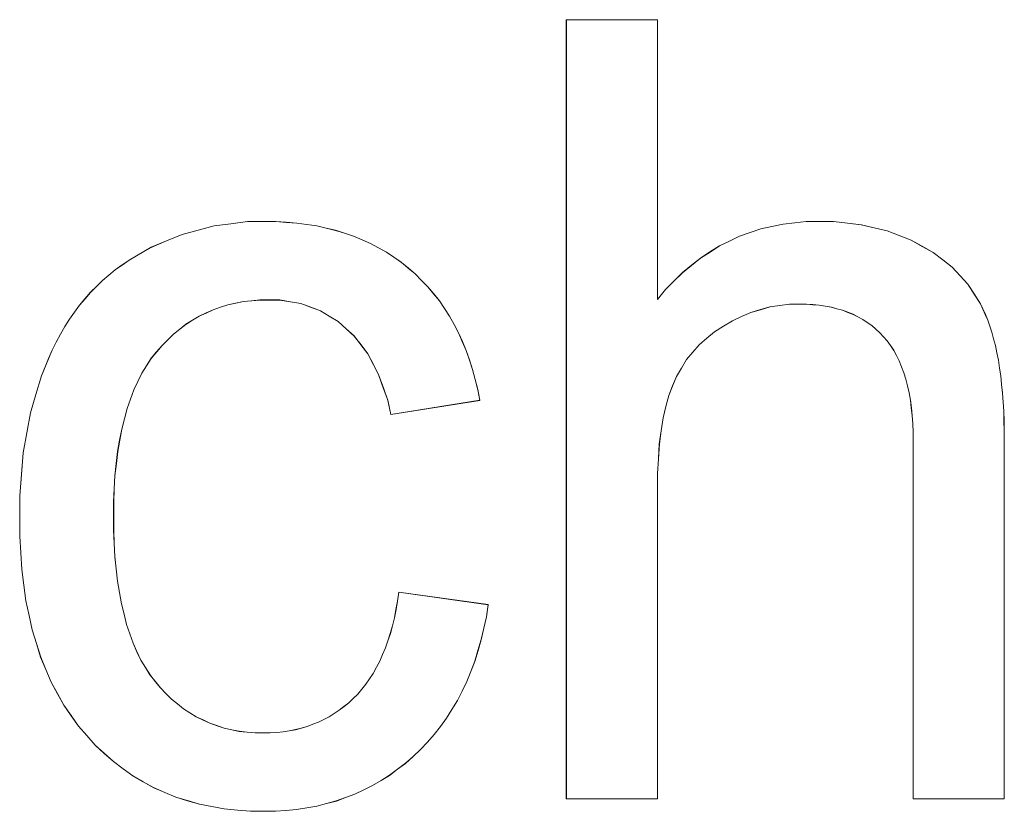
# Model space of a CAD drawing. Extents: x 229 to 926, y 37 to 878.
# Tile 84 of 194: x 340.22 to 343.38, y 799.52 to 802.06. Entities that reach past the tile are written whole.
import ezdxf

# ---------------------------------------------------------------- set-up
doc = ezdxf.new("R2010")
doc.units = 0
doc.layers.get('0').update_dxf_attribs({"lineweight": 13})
doc.layers.add('Beschriftung', color=7, linetype='Continuous', lineweight=25)
doc.layers.add('Beschriftung-A03ENJ5NI0', color=7, linetype='Continuous', lineweight=25)

# ---------------------------------------------------------------- blocks, each defined once
blk = doc.blocks.new('Referenz-A03ENJ5LI0', base_point=(255.7277, 65.704))
at = {"layer": 'Beschriftung', "color": 0, "lineweight": -2}
for p, q in [((341.975, 799.5614), (341.975, 802.0615)), ((341.975, 802.0615), (342.2671, 802.0615)), ((342.2671, 802.0615), (342.2671, 801.1641)), ((340.8455, 801.3999), (340.8991, 801.4068)), ((340.8991, 801.4068), (340.9527, 801.4136)), ((340.9527, 801.4136), (341.0084, 801.4136)), ((341.0084, 801.4136), (341.0435, 801.4136)), ((341.0435, 801.4136), (341.077, 801.4113)), ((341.077, 801.4113), (341.1105, 801.409)), ((341.1105, 801.409), (341.1425, 801.4043)), ((341.1425, 801.4043), (341.1745, 801.3996)), ((342.6344, 801.398), (342.6699, 801.4058)), ((342.6699, 801.4058), (342.7073, 801.4098)), ((342.7073, 801.4098), (342.7446, 801.4137)), ((342.7446, 801.4137), (342.7836, 801.4137)), ((342.7836, 801.4137), (342.8314, 801.4137)), ((342.8314, 801.4137), (342.8762, 801.4087)), ((342.8762, 801.4087), (342.921, 801.4037)), ((340.6931, 801.3518), (340.7425, 801.3723)), ((340.7425, 801.3723), (340.794, 801.3861)), ((340.794, 801.3861), (340.8455, 801.3999)), ((341.1745, 801.3996), (341.2047, 801.3926)), ((341.2047, 801.3926), (341.2351, 801.3856)), ((341.2351, 801.3856), (341.2638, 801.3762)), ((341.2638, 801.3762), (341.2926, 801.367)), ((342.5308, 801.3668), (342.5647, 801.3786)), ((342.5647, 801.3786), (342.5987, 801.3902)), ((342.5987, 801.3902), (342.6344, 801.398)), ((342.921, 801.4037), (342.9626, 801.3938)), ((342.9626, 801.3938), (343.0042, 801.3839)), ((343.0042, 801.3839), (343.0426, 801.369)), ((340.6438, 801.3311), (340.6931, 801.3518)), ((341.2926, 801.367), (341.3198, 801.3553)), ((341.3198, 801.3553), (341.3469, 801.3436)), ((341.3469, 801.3436), (341.3725, 801.3296)), ((342.4662, 801.3357), (342.4986, 801.3512)), ((342.4986, 801.3512), (342.5308, 801.3668)), ((343.0426, 801.369), (343.0811, 801.3542)), ((343.0811, 801.3542), (343.1165, 801.3344)), ((340.5965, 801.3037), (340.6438, 801.3311)), ((341.3725, 801.3296), (341.3979, 801.3156)), ((341.3979, 801.3156), (341.4219, 801.2993)), ((342.4051, 801.2967), (342.4357, 801.3161)), ((342.4357, 801.3161), (342.4662, 801.3357)), ((343.1165, 801.3344), (343.1518, 801.3145)), ((343.1518, 801.3145), (343.1821, 801.2909)), ((340.5506, 801.2745), (340.5727, 801.2899)), ((340.5727, 801.2899), (340.5965, 801.3037)), ((341.4219, 801.2993), (341.4458, 801.2829)), ((341.4458, 801.2829), (341.4682, 801.2642)), ((342.3761, 801.2733), (342.4051, 801.2967)), ((343.1821, 801.2909), (343.2124, 801.2673)), ((340.5078, 801.2418), (340.5285, 801.2591)), ((340.5285, 801.2591), (340.5506, 801.2745)), ((341.4682, 801.2642), (341.4906, 801.2456)), ((342.32, 801.2226), (342.3472, 801.2499)), ((342.3472, 801.2499), (342.3761, 801.2733)), ((343.2124, 801.2673), (343.2377, 801.2398)), ((340.4681, 801.2057), (340.4872, 801.2246)), ((340.4872, 801.2246), (340.5078, 801.2418)), ((341.4906, 801.2456), (341.5109, 801.2249)), ((341.5109, 801.2249), (341.5312, 801.2043)), ((342.2927, 801.1953), (342.32, 801.2226)), ((343.2377, 801.2398), (343.2629, 801.2125)), ((340.4313, 801.1662), (340.4489, 801.1868)), ((340.4489, 801.1868), (340.4681, 801.2057)), ((341.5312, 801.2043), (341.5495, 801.1818)), ((342.2671, 801.1641), (342.2927, 801.1953)), ((343.2629, 801.2125), (343.2832, 801.1813)), ((340.4137, 801.1456), (340.4313, 801.1662)), ((340.9145, 801.1516), (340.8895, 801.1465)), ((340.9395, 801.1569), (340.9145, 801.1516)), ((340.9658, 801.1594), (340.9395, 801.1569)), ((340.9921, 801.1621), (340.9658, 801.1594)), ((341.0197, 801.1621), (340.9921, 801.1621)), ((341.0562, 801.1621), (341.0197, 801.1621)), ((341.09, 801.1563), (341.0562, 801.1621)), ((341.1239, 801.1506), (341.09, 801.1563)), ((341.5495, 801.1818), (341.5678, 801.1591)), ((341.5678, 801.1591), (341.5842, 801.1346)), ((343.2832, 801.1813), (343.3034, 801.1502)), ((340.3815, 801.1009), (340.3975, 801.1233)), ((340.3975, 801.1233), (340.4137, 801.1456)), ((340.8196, 801.1204), (340.7973, 801.1101)), ((340.8421, 801.1309), (340.8196, 801.1204)), ((340.8658, 801.1387), (340.8421, 801.1309)), ((340.8895, 801.1465), (340.8658, 801.1387)), ((341.155, 801.1391), (341.1239, 801.1506)), ((341.1861, 801.1275), (341.155, 801.1391)), ((341.2145, 801.1102), (341.1861, 801.1275)), ((341.5842, 801.1346), (341.6005, 801.1101)), ((342.5669, 801.1223), (342.5373, 801.1089)), ((342.5975, 801.1311), (342.5669, 801.1223)), ((342.6281, 801.1399), (342.5975, 801.1311)), ((342.6595, 801.1444), (342.6281, 801.1399)), ((342.691, 801.1487), (342.6595, 801.1444)), ((342.7235, 801.1487), (342.691, 801.1487)), ((342.7453, 801.1487), (342.7235, 801.1487)), ((342.7658, 801.1471), (342.7453, 801.1487)), ((342.7862, 801.1455), (342.7658, 801.1471)), ((342.8055, 801.1422), (342.7862, 801.1455)), ((342.8248, 801.1389), (342.8055, 801.1422)), ((342.8428, 801.134), (342.8248, 801.1389)), ((342.8609, 801.1291), (342.8428, 801.134)), ((342.8776, 801.1225), (342.8609, 801.1291)), ((342.8944, 801.1161), (342.8776, 801.1225)), ((343.3034, 801.1502), (343.3187, 801.1151)), ((340.3668, 801.0769), (340.3815, 801.1009)), ((340.7761, 801.0971), (340.7551, 801.0841)), ((340.7973, 801.1101), (340.7761, 801.0971)), ((341.243, 801.0929), (341.2145, 801.1102)), ((341.2688, 801.0698), (341.243, 801.0929)), ((341.6005, 801.1101), (341.6148, 801.0835)), ((342.5077, 801.0957), (342.4791, 801.078)), ((342.5373, 801.1089), (342.5077, 801.0957)), ((342.9101, 801.1078), (342.8944, 801.1161)), ((342.9256, 801.0996), (342.9101, 801.1078)), ((342.9399, 801.0897), (342.9256, 801.0996)), ((342.9543, 801.08), (342.9399, 801.0897)), ((343.3187, 801.1151), (343.3263, 801.0976)), ((343.3263, 801.0976), (343.3329, 801.0782)), ((340.3523, 801.0529), (340.3668, 801.0769)), ((340.7352, 801.0685), (340.7154, 801.0529)), ((340.7551, 801.0841), (340.7352, 801.0685)), ((341.2945, 801.0467), (341.2688, 801.0698)), ((341.6148, 801.0835), (341.6291, 801.057)), ((341.6291, 801.057), (341.6414, 801.0285)), ((342.4504, 801.0603), (342.4259, 801.0395)), ((342.4791, 801.078), (342.4504, 801.0603)), ((342.9673, 801.0685), (342.9543, 801.08)), ((342.9805, 801.057), (342.9673, 801.0685)), ((342.9924, 801.0439), (342.9805, 801.057)), ((343.3329, 801.0782), (343.3396, 801.0587)), ((343.3396, 801.0587), (343.3454, 801.0373)), ((340.3261, 801.0013), (340.3392, 801.0271)), ((340.3392, 801.0271), (340.3523, 801.0529)), ((340.6968, 801.0347), (340.6783, 801.0164)), ((340.7154, 801.0529), (340.6968, 801.0347)), ((341.3164, 801.0179), (341.2945, 801.0467)), ((341.6414, 801.0285), (341.6538, 801)), ((342.4259, 801.0395), (342.4014, 801.0187)), ((343.0042, 801.0308), (342.9924, 801.0439)), ((343.0146, 801.0158), (343.0042, 801.0308)), ((343.3454, 801.0373), (343.351, 801.016)), ((340.3145, 800.9738), (340.3261, 801.0013)), ((340.6611, 800.9957), (340.6439, 800.9749)), ((340.6783, 801.0164), (340.6611, 800.9957)), ((341.3382, 800.9891), (341.3164, 801.0179)), ((341.6538, 801), (341.6641, 800.9697)), ((342.3811, 800.9947), (342.3606, 800.9707)), ((342.4014, 801.0187), (342.3811, 800.9947)), ((343.025, 801.0006), (343.0146, 801.0158)), ((343.034, 800.9837), (343.025, 801.0006)), ((343.351, 801.016), (343.3557, 800.9926)), ((340.2913, 800.9188), (340.3145, 800.9738)), ((340.6439, 800.9749), (340.6287, 800.9511)), ((341.3562, 800.9547), (341.3382, 800.9891)), ((341.6641, 800.9697), (341.6744, 800.9392)), ((342.3606, 800.9707), (342.3443, 800.9436)), ((343.0428, 800.9666), (343.034, 800.9837)), ((343.0503, 800.9477), (343.0428, 800.9666)), ((343.3557, 800.9926), (343.3606, 800.9691)), ((343.3606, 800.9691), (343.3643, 800.9438)), ((340.6287, 800.9511), (340.6137, 800.9273)), ((341.3741, 800.9203), (341.3562, 800.9547)), ((341.6744, 800.9392), (341.6827, 800.9068)), ((342.3443, 800.9436), (342.328, 800.9165)), ((343.0576, 800.9286), (343.0503, 800.9477)), ((343.3643, 800.9438), (343.3682, 800.9184)), ((340.274, 800.8593), (340.2913, 800.9188)), ((340.6007, 800.9004), (340.5878, 800.8736)), ((340.6137, 800.9273), (340.6007, 800.9004)), ((341.3881, 800.8802), (341.3741, 800.9203)), ((341.6827, 800.9068), (341.691, 800.8745)), ((342.328, 800.9165), (342.3159, 800.8862)), ((343.0636, 800.9077), (343.0576, 800.9286)), ((343.0695, 800.8868), (343.0636, 800.9077)), ((343.3682, 800.9184), (343.371, 800.8911)), ((340.5878, 800.8736), (340.577, 800.8437)), ((341.4022, 800.8401), (341.3881, 800.8802)), ((341.691, 800.8745), (341.6972, 800.8401)), ((342.3159, 800.8862), (342.3037, 800.856)), ((343.074, 800.8639), (343.0695, 800.8868)), ((343.371, 800.8911), (343.3739, 800.8637)), ((340.2566, 800.7998), (340.274, 800.8593)), ((340.577, 800.8437), (340.5662, 800.8138)), ((341.4124, 800.7943), (341.4022, 800.8401)), ((341.6972, 800.8401), (341.4124, 800.7943)), ((342.3037, 800.856), (342.2945, 800.8199)), ((343.0785, 800.841), (343.074, 800.8639)), ((343.0814, 800.8162), (343.0785, 800.841)), ((343.3739, 800.8637), (343.3757, 800.8344)), ((340.5662, 800.8138), (340.5576, 800.7809)), ((342.2945, 800.8199), (342.2854, 800.784)), ((343.0844, 800.7913), (343.0814, 800.8162)), ((343.3757, 800.8344), (343.3776, 800.8051)), ((343.3776, 800.8051), (343.3786, 800.7738)), ((340.2451, 800.7356), (340.2566, 800.7998)), ((340.5576, 800.7809), (340.549, 800.7479)), ((342.2854, 800.784), (342.2793, 800.7421)), ((343.0859, 800.7645), (343.0844, 800.7913)), ((343.3786, 800.7738), (343.3795, 800.7426)), ((340.549, 800.7479), (340.5425, 800.7121)), ((342.2793, 800.7421), (342.2732, 800.7003)), ((343.0874, 800.7377), (343.0859, 800.7645)), ((343.3795, 800.7426), (343.3795, 800.7093)), ((340.2334, 800.6715), (340.2451, 800.7356)), ((340.5425, 800.7121), (340.536, 800.6761)), ((343.0874, 800.7089), (343.0874, 800.7377)), ((343.3795, 800.7093), (343.3795, 799.5614)), ((342.2732, 800.7003), (342.2701, 800.6529)), ((343.0874, 799.5614), (343.0874, 800.7089)), ((340.2277, 800.6027), (340.2334, 800.6715)), ((340.536, 800.6761), (340.5318, 800.6372)), ((342.2701, 800.6529), (342.2671, 800.6053)), ((340.5318, 800.6372), (340.5274, 800.5982)), ((340.2219, 800.534), (340.2277, 800.6027)), ((340.5274, 800.5982), (340.5253, 800.5562)), ((342.2671, 800.6053), (342.2671, 800.552)), ((340.5253, 800.5562), (340.5232, 800.5143)), ((342.2671, 800.552), (342.2671, 799.5614)), ((340.2219, 800.4607), (340.2219, 800.534)), ((340.5232, 800.5143), (340.5232, 800.4693)), ((340.2219, 800.4041), (340.2219, 800.4607)), ((340.5232, 800.4693), (340.5232, 800.4236)), ((340.2252, 800.3507), (340.2219, 800.4041)), ((340.5232, 800.4236), (340.5252, 800.3811)), ((340.5252, 800.3811), (340.5273, 800.3385)), ((340.2287, 800.2972), (340.2252, 800.3507)), ((340.5273, 800.3385), (340.5314, 800.2991)), ((340.5314, 800.2991), (340.5356, 800.2597)), ((340.2353, 800.2472), (340.2287, 800.2972)), ((340.242, 800.197), (340.2353, 800.2472)), ((340.5356, 800.2597), (340.5419, 800.2234)), ((340.5419, 800.2234), (340.5481, 800.1871)), ((341.4339, 800.1958), (341.4378, 800.2246)), ((341.4378, 800.2246), (341.7245, 800.1846)), ((340.2522, 800.1502), (340.242, 800.197)), ((340.5481, 800.1871), (340.5565, 800.154)), ((341.4287, 800.169), (341.4339, 800.1958)), ((341.7245, 800.1846), (341.7186, 800.1457)), ((340.2622, 800.1034), (340.2522, 800.1502)), ((340.5565, 800.154), (340.5647, 800.1208)), ((341.417, 800.117), (341.4236, 800.1421)), ((341.4236, 800.1421), (341.4287, 800.169)), ((341.7186, 800.1457), (341.7104, 800.1089)), ((340.5647, 800.1208), (340.5752, 800.0907)), ((341.4105, 800.0919), (341.417, 800.117)), ((340.2757, 800.0599), (340.2622, 800.1034)), ((340.5752, 800.0907), (340.5856, 800.0607)), ((341.4027, 800.0688), (341.4105, 800.0919)), ((341.7104, 800.1089), (341.7022, 800.0722)), ((340.2891, 800.0164), (340.2757, 800.0599)), ((340.5856, 800.0607), (340.598, 800.0338)), ((341.3949, 800.0457), (341.4027, 800.0688)), ((341.7022, 800.0722), (341.6917, 800.0374)), ((340.306, 799.9762), (340.2891, 800.0164)), ((340.598, 800.0338), (340.6106, 800.0068)), ((341.3766, 800.0031), (341.3858, 800.0244)), ((341.3858, 800.0244), (341.3949, 800.0457)), ((341.6917, 800.0374), (341.6812, 800.0028)), ((340.6106, 800.0068), (340.6251, 799.983)), ((340.6251, 799.983), (340.6397, 799.9592)), ((341.3557, 799.9641), (341.3662, 799.9836)), ((341.3662, 799.9836), (341.3766, 800.0031)), ((341.6812, 800.0028), (341.6685, 799.9702)), ((340.3228, 799.9359), (340.306, 799.9762)), ((340.6397, 799.9592), (340.6564, 799.9385)), ((341.3439, 799.9466), (341.3557, 799.9641)), ((341.6685, 799.9702), (341.6558, 799.9377)), ((340.3429, 799.899), (340.3228, 799.9359)), ((340.6564, 799.9385), (340.673, 799.9178)), ((341.3191, 799.9134), (341.3322, 799.9291)), ((341.3322, 799.9291), (341.3439, 799.9466)), ((341.6558, 799.9377), (341.6406, 799.9073)), ((340.3631, 799.862), (340.3429, 799.899)), ((340.673, 799.9178), (340.6909, 799.8997)), ((340.6909, 799.8997), (340.7089, 799.8816)), ((341.2915, 799.8838), (341.306, 799.8976)), ((341.306, 799.8976), (341.3191, 799.9134)), ((341.6406, 799.9073), (341.6256, 799.8767)), ((340.3866, 799.8283), (340.3631, 799.862)), ((340.7089, 799.8816), (340.728, 799.8661)), ((340.728, 799.8661), (340.7473, 799.8505)), ((341.2465, 799.8457), (341.2619, 799.8578)), ((341.2619, 799.8578), (341.2771, 799.8699)), ((341.2771, 799.8699), (341.2915, 799.8838)), ((341.6256, 799.8767), (341.6082, 799.8484)), ((340.4102, 799.7948), (340.3866, 799.8283)), ((340.7473, 799.8505), (340.7677, 799.8377)), ((340.7677, 799.8377), (340.7881, 799.8247)), ((341.197, 799.8162), (341.2141, 799.8249)), ((341.2141, 799.8249), (341.2303, 799.8353)), ((341.2303, 799.8353), (341.2465, 799.8457)), ((341.6082, 799.8484), (341.5908, 799.8201)), ((340.4371, 799.7644), (340.4102, 799.7948)), ((340.7881, 799.8247), (340.8098, 799.8144)), ((340.8098, 799.8144), (340.8316, 799.804)), ((340.8316, 799.804), (340.8546, 799.7963)), ((340.8546, 799.7963), (340.8776, 799.7885)), ((341.1251, 799.7885), (341.144, 799.7938)), ((341.144, 799.7938), (341.162, 799.8006)), ((341.162, 799.8006), (341.18, 799.8076)), ((341.18, 799.8076), (341.197, 799.8162)), ((341.5711, 799.7939), (341.5515, 799.7677)), ((341.5908, 799.8201), (341.5711, 799.7939)), ((340.464, 799.734), (340.4371, 799.7644)), ((340.8776, 799.7885), (340.9019, 799.7833)), ((340.9019, 799.7833), (340.9261, 799.7782)), ((340.9261, 799.7782), (340.9517, 799.7756)), ((340.9517, 799.7756), (340.9772, 799.773)), ((340.9772, 799.773), (341.004, 799.773)), ((341.004, 799.773), (341.0255, 799.773)), ((341.0255, 799.773), (341.0462, 799.7747)), ((341.0462, 799.7747), (341.0668, 799.7765)), ((341.0668, 799.7765), (341.0865, 799.7799)), ((341.0865, 799.7799), (341.1063, 799.7834)), ((341.1063, 799.7834), (341.1251, 799.7885)), ((341.5515, 799.7677), (341.5296, 799.7436)), ((340.4931, 799.7075), (340.464, 799.734)), ((341.5296, 799.7436), (341.5075, 799.7194)), ((340.5222, 799.6809), (340.4931, 799.7075)), ((341.5075, 799.7194), (341.4833, 799.6974)), ((340.5534, 799.6581), (340.5222, 799.6809)), ((341.459, 799.6754), (341.4334, 799.6562)), ((341.4833, 799.6974), (341.459, 799.6754)), ((340.5846, 799.6353), (340.5534, 799.6581)), ((341.4077, 799.6369), (341.3807, 799.6204)), ((341.4334, 799.6562), (341.4077, 799.6369)), ((340.6181, 799.6164), (340.5846, 799.6353)), ((340.6515, 799.5973), (340.6181, 799.6164)), ((341.3537, 799.604), (341.3253, 799.5902)), ((341.3807, 799.6204), (341.3537, 799.604)), ((340.6871, 799.5822), (340.6515, 799.5973)), ((340.7226, 799.567), (340.6871, 799.5822)), ((341.2968, 799.5764), (341.267, 799.5655)), ((341.3253, 799.5902), (341.2968, 799.5764)), ((340.7604, 799.5556), (340.7226, 799.567)), ((340.7981, 799.5442), (340.7604, 799.5556)), ((340.8381, 799.5366), (340.7981, 799.5442)), ((341.2061, 799.5462), (341.1748, 799.538)), ((341.2373, 799.5545), (341.2061, 799.5462)), ((341.267, 799.5655), (341.2373, 799.5545)), ((342.2671, 799.5614), (341.975, 799.5614)), ((343.3795, 799.5614), (343.0874, 799.5614)), ((340.878, 799.529), (340.8381, 799.5366)), ((340.9201, 799.5253), (340.878, 799.529)), ((340.9622, 799.5215), (340.9201, 799.5253)), ((341.0065, 799.5215), (340.9622, 799.5215)), ((341.0418, 799.5215), (341.0065, 799.5215)), ((341.0758, 799.5243), (341.0418, 799.5215)), ((341.1097, 799.527), (341.0758, 799.5243)), ((341.1423, 799.5325), (341.1097, 799.527)), ((341.1748, 799.538), (341.1423, 799.5325))]:
    blk.add_line(p, q, dxfattribs=at)
blk = doc.blocks.new('Referenz-A03ENJ62I0', base_point=(255.7277, 65.7055))
at = {"layer": 'Beschriftung-A03ENJ5NI0', "color": 0, "lineweight": -2}
for p, q in [((341.9751, 799.5613), (341.9751, 802.0613)), ((341.9751, 802.0613), (342.2672, 802.0613)), ((342.2672, 802.0613), (342.2672, 801.164)), ((340.8456, 801.3998), (340.8992, 801.4066)), ((340.8992, 801.4066), (340.9528, 801.4134)), ((340.9528, 801.4134), (341.0085, 801.4134)), ((341.0085, 801.4134), (341.0436, 801.4134)), ((341.0436, 801.4134), (341.0771, 801.4111)), ((341.0771, 801.4111), (341.1106, 801.4088)), ((341.1106, 801.4088), (341.1426, 801.4041)), ((341.1426, 801.4041), (341.1746, 801.3995)), ((342.6345, 801.3979), (342.67, 801.4057)), ((342.67, 801.4057), (342.7074, 801.4096)), ((342.7074, 801.4096), (342.7447, 801.4135)), ((342.7447, 801.4135), (342.7837, 801.4135)), ((342.7837, 801.4135), (342.8315, 801.4135)), ((342.8315, 801.4135), (342.8763, 801.4086)), ((342.8763, 801.4086), (342.9211, 801.4036)), ((340.6932, 801.3516), (340.7426, 801.3722)), ((340.7426, 801.3722), (340.7941, 801.386)), ((340.7941, 801.386), (340.8456, 801.3998)), ((341.1746, 801.3995), (341.2048, 801.3924)), ((341.2048, 801.3924), (341.2352, 801.3854)), ((341.2352, 801.3854), (341.2639, 801.3761)), ((341.2639, 801.3761), (341.2927, 801.3668)), ((342.5309, 801.3667), (342.5648, 801.3784)), ((342.5648, 801.3784), (342.5988, 801.3901)), ((342.5988, 801.3901), (342.6345, 801.3979)), ((342.9211, 801.4036), (342.9627, 801.3936)), ((342.9627, 801.3936), (343.0043, 801.3838)), ((343.0043, 801.3838), (343.0427, 801.3688)), ((340.6439, 801.331), (340.6932, 801.3516)), ((341.2927, 801.3668), (341.3199, 801.3552)), ((341.3199, 801.3552), (341.347, 801.3434)), ((341.347, 801.3434), (341.3726, 801.3295)), ((342.4663, 801.3355), (342.4986, 801.3511)), ((342.4986, 801.3511), (342.5309, 801.3667)), ((343.0427, 801.3688), (343.0812, 801.354)), ((343.0812, 801.354), (343.1166, 801.3342)), ((340.5966, 801.3036), (340.6439, 801.331)), ((341.3726, 801.3295), (341.398, 801.3155)), ((341.398, 801.3155), (341.422, 801.2991)), ((342.4051, 801.2966), (342.4358, 801.316)), ((342.4358, 801.316), (342.4663, 801.3355)), ((343.1166, 801.3342), (343.1519, 801.3143)), ((343.1519, 801.3143), (343.1822, 801.2908)), ((340.5507, 801.2743), (340.5728, 801.2898)), ((340.5728, 801.2898), (340.5966, 801.3036)), ((341.422, 801.2991), (341.4459, 801.2828)), ((341.4459, 801.2828), (341.4683, 801.2641)), ((342.3762, 801.2732), (342.4051, 801.2966)), ((343.1822, 801.2908), (343.2125, 801.2671)), ((340.5079, 801.2416), (340.5286, 801.2589)), ((340.5286, 801.2589), (340.5507, 801.2743)), ((341.4683, 801.2641), (341.4907, 801.2455)), ((342.3201, 801.2225), (342.3473, 801.2497)), ((342.3473, 801.2497), (342.3762, 801.2732)), ((343.2125, 801.2671), (343.2378, 801.2397)), ((340.4682, 801.2056), (340.4873, 801.2245)), ((340.4873, 801.2245), (340.5079, 801.2416)), ((341.4907, 801.2455), (341.511, 801.2248)), ((341.511, 801.2248), (341.5313, 801.2041)), ((342.2928, 801.1952), (342.3201, 801.2225)), ((343.2378, 801.2397), (343.263, 801.2123)), ((340.4314, 801.1661), (340.449, 801.1866)), ((340.449, 801.1866), (340.4682, 801.2056)), ((341.5313, 801.2041), (341.5496, 801.1816)), ((342.2672, 801.164), (342.2928, 801.1952)), ((343.263, 801.2123), (343.2833, 801.1811)), ((340.4138, 801.1454), (340.4314, 801.1661)), ((340.9146, 801.1515), (340.8896, 801.1463)), ((340.9396, 801.1567), (340.9146, 801.1515)), ((340.9659, 801.1593), (340.9396, 801.1567)), ((340.9922, 801.162), (340.9659, 801.1593)), ((341.0198, 801.162), (340.9922, 801.162)), ((341.0563, 801.162), (341.0198, 801.162)), ((341.0901, 801.1562), (341.0563, 801.162)), ((341.124, 801.1504), (341.0901, 801.1562)), ((341.5496, 801.1816), (341.5679, 801.1589)), ((341.5679, 801.1589), (341.5843, 801.1344)), ((343.2833, 801.1811), (343.3035, 801.15)), ((340.3816, 801.1008), (340.3976, 801.1232)), ((340.3976, 801.1232), (340.4138, 801.1454)), ((340.8197, 801.1203), (340.7974, 801.1099)), ((340.8422, 801.1307), (340.8197, 801.1203)), ((340.8659, 801.1385), (340.8422, 801.1307)), ((340.8896, 801.1463), (340.8659, 801.1385)), ((341.1551, 801.1389), (341.124, 801.1504)), ((341.1862, 801.1273), (341.1551, 801.1389)), ((341.2146, 801.11), (341.1862, 801.1273)), ((341.5843, 801.1344), (341.6006, 801.1099)), ((342.5669, 801.1221), (342.5373, 801.1088)), ((342.5976, 801.1309), (342.5669, 801.1221)), ((342.6282, 801.1398), (342.5976, 801.1309)), ((342.6596, 801.1442), (342.6282, 801.1398)), ((342.6911, 801.1485), (342.6596, 801.1442)), ((342.7236, 801.1485), (342.6911, 801.1485)), ((342.7454, 801.1485), (342.7236, 801.1485)), ((342.7659, 801.147), (342.7454, 801.1485)), ((342.7863, 801.1454), (342.7659, 801.147)), ((342.8056, 801.1421), (342.7863, 801.1454)), ((342.8249, 801.1388), (342.8056, 801.1421)), ((342.8429, 801.1338), (342.8249, 801.1388)), ((342.861, 801.129), (342.8429, 801.1338)), ((342.8777, 801.1224), (342.861, 801.129)), ((342.8945, 801.1159), (342.8777, 801.1224)), ((343.3035, 801.15), (343.3188, 801.115)), ((340.3669, 801.0767), (340.3816, 801.1008)), ((340.7762, 801.097), (340.7552, 801.0839)), ((340.7974, 801.1099), (340.7762, 801.097)), ((341.2431, 801.0927), (341.2146, 801.11)), ((341.2689, 801.0696), (341.2431, 801.0927)), ((341.6006, 801.1099), (341.6149, 801.0834)), ((342.5078, 801.0955), (342.4792, 801.0779)), ((342.5373, 801.1088), (342.5078, 801.0955)), ((342.9101, 801.1076), (342.8945, 801.1159)), ((342.9257, 801.0995), (342.9101, 801.1076)), ((342.94, 801.0896), (342.9257, 801.0995)), ((342.9544, 801.0798), (342.94, 801.0896)), ((343.3188, 801.115), (343.3263, 801.0975)), ((343.3263, 801.0975), (343.333, 801.0781)), ((340.3524, 801.0527), (340.3669, 801.0767)), ((340.7353, 801.0683), (340.7154, 801.0527)), ((340.7552, 801.0839), (340.7353, 801.0683)), ((341.2946, 801.0465), (341.2689, 801.0696)), ((341.6149, 801.0834), (341.6292, 801.0569)), ((341.6292, 801.0569), (341.6415, 801.0284)), ((342.4505, 801.0602), (342.426, 801.0393)), ((342.4792, 801.0779), (342.4505, 801.0602)), ((342.9674, 801.0683), (342.9544, 801.0798)), ((342.9806, 801.0569), (342.9674, 801.0683)), ((342.9925, 801.0437), (342.9806, 801.0569)), ((343.333, 801.0781), (343.3397, 801.0586)), ((343.3397, 801.0586), (343.3454, 801.0372)), ((340.3262, 801.0011), (340.3393, 801.0269)), ((340.3393, 801.0269), (340.3524, 801.0527)), ((340.6969, 801.0345), (340.6784, 801.0163)), ((340.7154, 801.0527), (340.6969, 801.0345)), ((341.3165, 801.0177), (341.2946, 801.0465)), ((341.6415, 801.0284), (341.6539, 800.9999)), ((342.426, 801.0393), (342.4015, 801.0185)), ((343.0043, 801.0306), (342.9925, 801.0437)), ((343.0147, 801.0156), (343.0043, 801.0306)), ((343.3454, 801.0372), (343.3511, 801.0158)), ((340.3146, 800.9737), (340.3262, 801.0011)), ((340.6612, 800.9955), (340.644, 800.9747)), ((340.6784, 801.0163), (340.6612, 800.9955)), ((341.3383, 800.9889), (341.3165, 801.0177)), ((341.6539, 800.9999), (341.6642, 800.9695)), ((342.3812, 800.9946), (342.3607, 800.9706)), ((342.4015, 801.0185), (342.3812, 800.9946)), ((343.0251, 801.0005), (343.0147, 801.0156)), ((343.034, 800.9835), (343.0251, 801.0005)), ((343.3511, 801.0158), (343.3558, 800.9924)), ((340.2914, 800.9187), (340.3146, 800.9737)), ((340.644, 800.9747), (340.6288, 800.9509)), ((341.3563, 800.9545), (341.3383, 800.9889)), ((341.6642, 800.9695), (341.6745, 800.939)), ((342.3607, 800.9706), (342.3444, 800.9434)), ((343.0429, 800.9665), (343.034, 800.9835)), ((343.0504, 800.9475), (343.0429, 800.9665)), ((343.3558, 800.9924), (343.3606, 800.969)), ((343.3606, 800.969), (343.3644, 800.9437)), ((340.6288, 800.9509), (340.6138, 800.9271)), ((341.3742, 800.9201), (341.3563, 800.9545)), ((341.6745, 800.939), (341.6828, 800.9066)), ((342.3444, 800.9434), (342.3281, 800.9163)), ((343.0577, 800.9285), (343.0504, 800.9475)), ((343.3644, 800.9437), (343.3683, 800.9183)), ((340.2741, 800.8591), (340.2914, 800.9187)), ((340.6008, 800.9003), (340.5879, 800.8734)), ((340.6138, 800.9271), (340.6008, 800.9003)), ((341.3882, 800.88), (341.3742, 800.9201)), ((341.6828, 800.9066), (341.6911, 800.8743)), ((342.3281, 800.9163), (342.316, 800.886)), ((343.0637, 800.9076), (343.0577, 800.9285)), ((343.0696, 800.8866), (343.0637, 800.9076)), ((343.3683, 800.9183), (343.3711, 800.8909)), ((340.5879, 800.8734), (340.5771, 800.8436)), ((341.4023, 800.8399), (341.3882, 800.88)), ((341.6911, 800.8743), (341.6973, 800.8399)), ((342.316, 800.886), (342.3038, 800.8558)), ((343.0741, 800.8637), (343.0696, 800.8866)), ((343.3711, 800.8909), (343.374, 800.8636)), ((340.2567, 800.7996), (340.2741, 800.8591)), ((340.5771, 800.8436), (340.5663, 800.8136)), ((341.4125, 800.7942), (341.4023, 800.8399)), ((341.6973, 800.8399), (341.4125, 800.7942)), ((342.3038, 800.8558), (342.2946, 800.8198)), ((343.0785, 800.8408), (343.0741, 800.8637)), ((343.0815, 800.816), (343.0785, 800.8408)), ((343.374, 800.8636), (343.3758, 800.8342)), ((340.5663, 800.8136), (340.5577, 800.7807)), ((342.2946, 800.8198), (342.2855, 800.7838)), ((343.0845, 800.7912), (343.0815, 800.816)), ((343.3758, 800.8342), (343.3777, 800.8049)), ((343.3777, 800.8049), (343.3787, 800.7737)), ((340.2452, 800.7355), (340.2567, 800.7996)), ((340.5577, 800.7807), (340.5491, 800.7478)), ((342.2855, 800.7838), (342.2793, 800.7419)), ((343.086, 800.7643), (343.0845, 800.7912)), ((343.3787, 800.7737), (343.3796, 800.7424)), ((340.5491, 800.7478), (340.5426, 800.712)), ((342.2793, 800.7419), (342.2733, 800.7002)), ((343.0875, 800.7375), (343.086, 800.7643)), ((343.3796, 800.7424), (343.3796, 800.7091)), ((340.2335, 800.6713), (340.2452, 800.7355)), ((340.5426, 800.712), (340.5361, 800.676)), ((343.0875, 800.7087), (343.0875, 800.7375)), ((343.3796, 800.7091), (343.3796, 799.5613)), ((342.2733, 800.7002), (342.2702, 800.6527)), ((343.0875, 799.5613), (343.0875, 800.7087)), ((340.2278, 800.6026), (340.2335, 800.6713)), ((340.5361, 800.676), (340.5319, 800.6371)), ((342.2702, 800.6527), (342.2672, 800.6052)), ((340.5319, 800.6371), (340.5275, 800.5981)), ((340.222, 800.5339), (340.2278, 800.6026)), ((340.5275, 800.5981), (340.5254, 800.5561)), ((342.2672, 800.6052), (342.2672, 800.5519)), ((340.5254, 800.5561), (340.5233, 800.5141)), ((342.2672, 800.5519), (342.2672, 799.5613)), ((340.222, 800.4606), (340.222, 800.5339)), ((340.5233, 800.5141), (340.5233, 800.4691)), ((340.222, 800.4039), (340.222, 800.4606)), ((340.5233, 800.4691), (340.5233, 800.4235)), ((340.2253, 800.3505), (340.222, 800.4039)), ((340.5233, 800.4235), (340.5253, 800.3809)), ((340.5253, 800.3809), (340.5274, 800.3384)), ((340.2288, 800.297), (340.2253, 800.3505)), ((340.5274, 800.3384), (340.5315, 800.2989)), ((340.5315, 800.2989), (340.5357, 800.2596)), ((340.2354, 800.247), (340.2288, 800.297)), ((340.2421, 800.1969), (340.2354, 800.247)), ((340.5357, 800.2596), (340.542, 800.2233)), ((340.542, 800.2233), (340.5482, 800.1869)), ((341.434, 800.1956), (341.4379, 800.2244)), ((341.4379, 800.2244), (341.7246, 800.1844)), ((340.2523, 800.1501), (340.2421, 800.1969)), ((340.5482, 800.1869), (340.5566, 800.1538)), ((341.4288, 800.1688), (341.434, 800.1956)), ((341.7246, 800.1844), (341.7187, 800.1456)), ((340.2623, 800.1033), (340.2523, 800.1501)), ((340.5566, 800.1538), (340.5648, 800.1207)), ((341.4171, 800.1169), (341.4237, 800.1419)), ((341.4237, 800.1419), (341.4288, 800.1688)), ((341.7187, 800.1456), (341.7105, 800.1088)), ((340.5648, 800.1207), (340.5753, 800.0906)), ((341.4106, 800.0918), (341.4171, 800.1169)), ((340.2758, 800.0597), (340.2623, 800.1033)), ((340.5753, 800.0906), (340.5857, 800.0605)), ((341.4028, 800.0687), (341.4106, 800.0918)), ((341.7105, 800.1088), (341.7023, 800.072)), ((340.2892, 800.0162), (340.2758, 800.0597)), ((340.5857, 800.0605), (340.5981, 800.0336)), ((341.395, 800.0455), (341.4028, 800.0687)), ((341.7023, 800.072), (341.6918, 800.0373)), ((340.3061, 799.976), (340.2892, 800.0162)), ((340.5981, 800.0336), (340.6107, 800.0066)), ((341.3767, 800.0029), (341.3859, 800.0242)), ((341.3859, 800.0242), (341.395, 800.0455)), ((341.6918, 800.0373), (341.6813, 800.0026)), ((340.6107, 800.0066), (340.6252, 799.9828)), ((340.6252, 799.9828), (340.6398, 799.959)), ((341.3558, 799.964), (341.3663, 799.9834)), ((341.3663, 799.9834), (341.3767, 800.0029)), ((341.6813, 800.0026), (341.6686, 799.97)), ((340.3229, 799.9358), (340.3061, 799.976)), ((340.6398, 799.959), (340.6565, 799.9383)), ((341.344, 799.9464), (341.3558, 799.964)), ((341.6686, 799.97), (341.6559, 799.9376)), ((340.343, 799.8988), (340.3229, 799.9358)), ((340.6565, 799.9383), (340.6731, 799.9177)), ((341.3191, 799.9132), (341.3323, 799.9289)), ((341.3323, 799.9289), (341.344, 799.9464)), ((341.6559, 799.9376), (341.6407, 799.9071)), ((340.3632, 799.8619), (340.343, 799.8988)), ((340.6731, 799.9177), (340.691, 799.8996)), ((340.691, 799.8996), (340.709, 799.8815)), ((341.2916, 799.8836), (341.3061, 799.8975)), ((341.3061, 799.8975), (341.3191, 799.9132)), ((341.6407, 799.9071), (341.6257, 799.8766)), ((340.3867, 799.8282), (340.3632, 799.8619)), ((340.709, 799.8815), (340.7281, 799.866)), ((340.7281, 799.866), (340.7474, 799.8504)), ((341.2466, 799.8455), (341.262, 799.8577)), ((341.262, 799.8577), (341.2772, 799.8697)), ((341.2772, 799.8697), (341.2916, 799.8836)), ((341.6257, 799.8766), (341.6083, 799.8483)), ((340.4103, 799.7946), (340.3867, 799.8282)), ((340.7474, 799.8504), (340.7678, 799.8375)), ((340.7678, 799.8375), (340.7882, 799.8246)), ((341.2142, 799.8248), (341.2304, 799.8351)), ((341.2304, 799.8351), (341.2466, 799.8455)), ((341.6083, 799.8483), (341.5909, 799.8199)), ((340.4372, 799.7643), (340.4103, 799.7946)), ((340.7882, 799.8246), (340.8099, 799.8143)), ((340.8099, 799.8143), (340.8317, 799.8039)), ((340.8317, 799.8039), (340.8547, 799.7961)), ((340.8547, 799.7961), (340.8777, 799.7883)), ((341.1252, 799.7884), (341.1441, 799.7936)), ((341.1441, 799.7936), (341.1621, 799.8005)), ((341.1621, 799.8005), (341.18, 799.8074)), ((341.18, 799.8074), (341.1971, 799.8161)), ((341.1971, 799.8161), (341.2142, 799.8248)), ((341.5712, 799.7938), (341.5516, 799.7675)), ((341.5909, 799.8199), (341.5712, 799.7938)), ((340.4641, 799.7339), (340.4372, 799.7643)), ((340.8777, 799.7883), (340.902, 799.7832)), ((340.902, 799.7832), (340.9262, 799.778)), ((340.9262, 799.778), (340.9518, 799.7754)), ((340.9518, 799.7754), (340.9773, 799.7729)), ((340.9773, 799.7729), (341.0041, 799.7729)), ((341.0041, 799.7729), (341.0256, 799.7729)), ((341.0256, 799.7729), (341.0463, 799.7745)), ((341.0463, 799.7745), (341.0669, 799.7764)), ((341.0669, 799.7764), (341.0866, 799.7798)), ((341.0866, 799.7798), (341.1064, 799.7833)), ((341.1064, 799.7833), (341.1252, 799.7884)), ((341.5516, 799.7675), (341.5297, 799.7434)), ((340.4932, 799.7073), (340.4641, 799.7339)), ((341.5297, 799.7434), (341.5076, 799.7193)), ((340.5223, 799.6808), (340.4932, 799.7073)), ((341.5076, 799.7193), (341.4834, 799.6973)), ((340.5535, 799.6579), (340.5223, 799.6808)), ((341.4591, 799.6753), (341.4335, 799.6561)), ((341.4834, 799.6973), (341.4591, 799.6753)), ((340.5847, 799.6352), (340.5535, 799.6579)), ((341.4078, 799.6368), (341.3808, 799.6203)), ((341.4335, 799.6561), (341.4078, 799.6368)), ((340.6182, 799.6162), (340.5847, 799.6352)), ((340.6516, 799.5972), (340.6182, 799.6162)), ((341.3538, 799.6039), (341.3254, 799.5901)), ((341.3808, 799.6203), (341.3538, 799.6039)), ((340.6872, 799.5821), (340.6516, 799.5972)), ((340.7227, 799.5669), (340.6872, 799.5821)), ((341.2969, 799.5763), (341.2671, 799.5653)), ((341.3254, 799.5901), (341.2969, 799.5763)), ((340.7605, 799.5554), (340.7227, 799.5669)), ((340.7982, 799.5441), (340.7605, 799.5554)), ((340.8382, 799.5365), (340.7982, 799.5441)), ((341.2062, 799.546), (341.1749, 799.5378)), ((341.2374, 799.5543), (341.2062, 799.546)), ((341.2671, 799.5653), (341.2374, 799.5543)), ((342.2672, 799.5613), (341.9751, 799.5613)), ((343.3796, 799.5613), (343.0875, 799.5613)), ((340.8781, 799.5289), (340.8382, 799.5365)), ((340.9202, 799.5251), (340.8781, 799.5289)), ((340.9623, 799.5214), (340.9202, 799.5251)), ((341.0066, 799.5214), (340.9623, 799.5214)), ((341.0419, 799.5214), (341.0066, 799.5214)), ((341.0759, 799.5241), (341.0419, 799.5214)), ((341.1098, 799.5268), (341.0759, 799.5241)), ((341.1424, 799.5323), (341.1098, 799.5268)), ((341.1749, 799.5378), (341.1424, 799.5323))]:
    blk.add_line(p, q, dxfattribs=at)

msp = doc.modelspace()

# ---------------------------------------------------------------- block references
at = {"color": 251, "lineweight": 13, "ltscale": 0.13, "true_color": 0x606060}
for name, p in [('Referenz-A03ENJ5LI0', (255.7277, 65.704)), ('Referenz-A03ENJ62I0', (255.7277, 65.7055))]:
    msp.add_blockref(name, p, dxfattribs=at)

doc.saveas('drawing.dxf')
